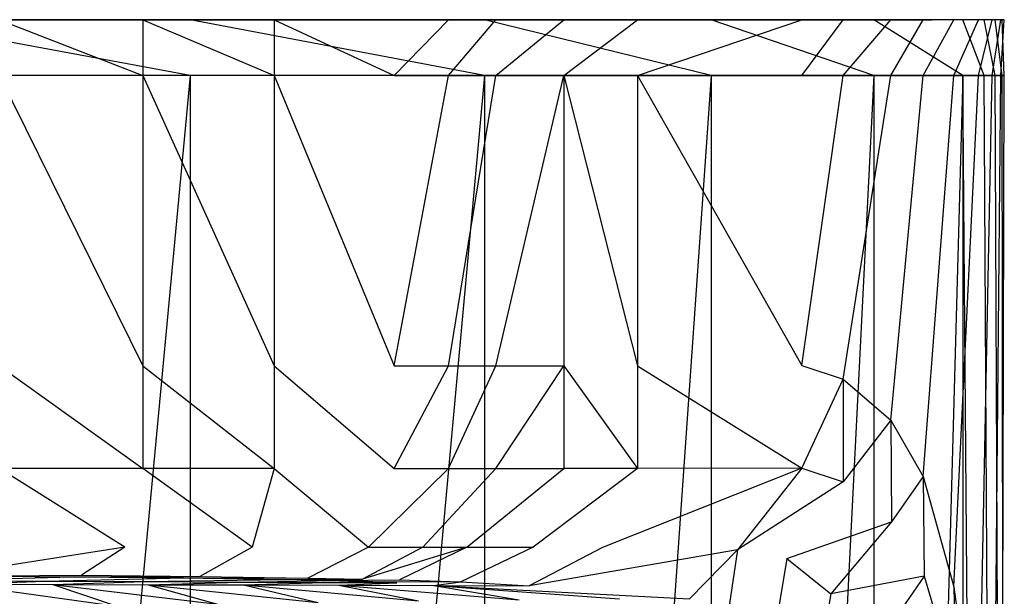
# Model space of a CAD drawing. Extents: x 0 to 0.449, y -0.345 to 0.
# Tile 26 of 26: x 0.405 to 0.449, y -0.026 to 0. Entities that reach past the tile are written whole.
import ezdxf

# ---------------------------------------------------------------- set-up
doc = ezdxf.new("R2010")
doc.units = 0
doc.layers.add('L4_BECKEN_N_691201__0___REPLACE', color=7, linetype='CONTINUOUS')

msp = doc.modelspace()

# ---------------------------------------------------------------- linework, layer by layer
at = {"layer": 'L4_BECKEN_N_691201__0___REPLACE', "color": 8}
for points, invisible_edges in [([(0.224384, 0, 0.201757), (0.432454, 0, 0.110066), (0.422433, 0, 0.073693), (0.224384, 0, 0.201757)], 14), ([(0.224384, 0, 0.201757), (0.422433, 0, 0.073693), (0.409428, 0, 0.037202), (0.224384, 0, 0.201757)], 14), ([(0.224384, 0, 0.201757), (0.409428, 0, 0.037202), (0.396005, 0, 0.004773), (0.224384, 0, 0.201757)], 14), ([(0.402928, 0, 0.394755), (0.408891, 0, 0.392523), (0.224384, 0, 0.201757), (0.402928, 0, 0.394755)], 14), ([(0.408891, 0, 0.392523), (0.414254, 0, 0.389158), (0.224384, 0, 0.201757), (0.408891, 0, 0.392523)], 14), ([(0.414254, 0, 0.389158), (0.419235, 0, 0.384978), (0.224384, 0, 0.201757), (0.414254, 0, 0.389158)], 14), ([(0.419235, 0, 0.384978), (0.421482, 0, 0.382402), (0.224384, 0, 0.201757), (0.419235, 0, 0.384978)], 14), ([(0.421482, 0, 0.382402), (0.423317, 0, 0.3803), (0.224384, 0, 0.201757), (0.421482, 0, 0.382402)], 14), ([(0.423317, 0, 0.3803), (0.426034, 0, 0.374835), (0.224384, 0, 0.201757), (0.423317, 0, 0.3803)], 14), ([(0.426034, 0, 0.374835), (0.429189, 0, 0.364522), (0.224384, 0, 0.201757), (0.426034, 0, 0.374835)], 14), ([(0.429189, 0, 0.364522), (0.436443, 0, 0.33024), (0.224384, 0, 0.201757), (0.429189, 0, 0.364522)], 14), ([(0.436443, 0, 0.33024), (0.438257, 0, 0.316576), (0.224384, 0, 0.201757), (0.436443, 0, 0.33024)], 14), ([(0.438257, 0, 0.316576), (0.44037, 0, 0.299141), (0.224384, 0, 0.201757), (0.438257, 0, 0.316576)], 14), ([(0.44037, 0, 0.299141), (0.441795, 0, 0.285966), (0.224384, 0, 0.201757), (0.44037, 0, 0.299141)], 14), ([(0.441795, 0, 0.285966), (0.443163, 0, 0.270278), (0.224384, 0, 0.201757), (0.441795, 0, 0.285966)], 14), ([(0.443163, 0, 0.270278), (0.444248, 0, 0.253212), (0.224384, 0, 0.201757), (0.443163, 0, 0.270278)], 14), ([(0.444248, 0, 0.253212), (0.44486, 0, 0.239589), (0.224384, 0, 0.201757), (0.444248, 0, 0.253212)], 14), ([(0.44486, 0, 0.239589), (0.445244, 0, 0.226992), (0.224384, 0, 0.201757), (0.44486, 0, 0.239589)], 14), ([(0.445244, 0, 0.226992), (0.445391, 0, 0.215421), (0.224384, 0, 0.201757), (0.445244, 0, 0.226992)], 14), ([(0.445391, 0, 0.215421), (0.445296, 0, 0.205071), (0.224384, 0, 0.201757), (0.445391, 0, 0.215421)], 14), ([(0.445296, 0, 0.205071), (0.444986, 0, 0.194722), (0.224384, 0, 0.201757), (0.445296, 0, 0.205071)], 14), ([(0.224384, 0, 0.201757), (0.444986, 0, 0.194722), (0.444509, 0, 0.184483), (0.224384, 0, 0.201757)], 14), ([(0.224384, 0, 0.201757), (0.444509, 0, 0.184483), (0.443572, 0, 0.176945), (0.224384, 0, 0.201757)], 14), ([(0.224384, 0, 0.201757), (0.443572, 0, 0.176945), (0.439625, 0, 0.146429), (0.224384, 0, 0.201757)], 14), ([(0.224384, 0, 0.201757), (0.439625, 0, 0.146429), (0.432454, 0, 0.110066), (0.224384, 0, 0.201757)], 14), ([(0.396005, 0, 0.004773), (0.412421, 0, 0.03605), (0.398981, 0, 0.00358), (0.396005, 0, 0.004773)], 13), ([(0.412421, 0, 0.03605), (0.396005, 0, 0.004773), (0.409428, 0, 0.037202), (0.412421, 0, 0.03605)], 14), ([(0.398981, 0, 0.00358), (0.412421, -0.002487, 0.03605), (0.398981, -0.002487, 0.00358), (0.398981, 0, 0.00358)], 13), ([(0.412421, -0.002487, 0.03605), (0.398981, 0, 0.00358), (0.412421, 0, 0.03605), (0.412421, -0.002487, 0.03605)], 14), ([(0.402928, 0, 0.394755), (0.41032, 0, 0.395412), (0.408891, 0, 0.392523), (0.402928, 0, 0.394755)], 13), ([(0.41032, 0, 0.395412), (0.402928, 0, 0.394755), (0.403928, 0, 0.397804), (0.41032, 0, 0.395412)], 14), ([(0.41032, -0.002487, 0.395412), (0.403928, 0, 0.397804), (0.403928, -0.002487, 0.397804), (0.41032, -0.002487, 0.395412)], 13), ([(0.403928, 0, 0.397804), (0.41032, -0.002487, 0.395412), (0.41032, 0, 0.395412), (0.403928, 0, 0.397804)], 14), ([(0.408891, 0, 0.392523), (0.416146, 0, 0.391756), (0.414254, 0, 0.389158), (0.408891, 0, 0.392523)], 13), ([(0.416146, 0, 0.391756), (0.408891, 0, 0.392523), (0.41032, 0, 0.395412), (0.416146, 0, 0.391756)], 14), ([(0.409428, 0, 0.037202), (0.425493, 0, 0.072728), (0.412421, 0, 0.03605), (0.409428, 0, 0.037202)], 13), ([(0.425493, 0, 0.072728), (0.409428, 0, 0.037202), (0.422433, 0, 0.073693), (0.425493, 0, 0.072728)], 14), ([(0.416146, -0.002487, 0.391756), (0.41032, 0, 0.395412), (0.41032, -0.002487, 0.395412), (0.416146, -0.002487, 0.391756)], 13), ([(0.41032, 0, 0.395412), (0.416146, -0.002487, 0.391756), (0.416146, 0, 0.391756), (0.41032, 0, 0.395412)], 14), ([(0.412421, 0, 0.03605), (0.425493, -0.002487, 0.072728), (0.412421, -0.002487, 0.03605), (0.412421, 0, 0.03605)], 13), ([(0.425493, -0.002487, 0.072728), (0.412421, 0, 0.03605), (0.425493, 0, 0.072728), (0.425493, -0.002487, 0.072728)], 14), ([(0.414254, 0, 0.389158), (0.421487, 0, 0.387273), (0.419235, 0, 0.384978), (0.414254, 0, 0.389158)], 13), ([(0.421487, 0, 0.387273), (0.414254, 0, 0.389158), (0.416146, 0, 0.391756), (0.421487, 0, 0.387273)], 14), ([(0.421487, -0.002487, 0.387273), (0.416146, 0, 0.391756), (0.416146, -0.002487, 0.391756), (0.421487, -0.002487, 0.387273)], 13), ([(0.416146, 0, 0.391756), (0.421487, -0.002487, 0.387273), (0.421487, 0, 0.387273), (0.416146, 0, 0.391756)], 14), ([(0.419235, 0, 0.384978), (0.423898, 0, 0.38451), (0.421482, 0, 0.382402), (0.419235, 0, 0.384978)], 13), ([(0.423898, 0, 0.38451), (0.419235, 0, 0.384978), (0.421487, 0, 0.387273), (0.423898, 0, 0.38451)], 14), ([(0.421482, 0, 0.382402), (0.426004, 0, 0.382097), (0.423317, 0, 0.3803), (0.421482, 0, 0.382402)], 13), ([(0.426004, 0, 0.382097), (0.421482, 0, 0.382402), (0.423898, 0, 0.38451), (0.426004, 0, 0.382097)], 14), ([(0.423898, 0, 0.38451), (0.421487, -0.002487, 0.387273), (0.423898, -0.002487, 0.38451), (0.423898, 0, 0.38451)], 13), ([(0.421487, -0.002487, 0.387273), (0.423898, 0, 0.38451), (0.421487, 0, 0.387273), (0.421487, -0.002487, 0.387273)], 14), ([(0.422433, 0, 0.073693), (0.435577, 0, 0.109329), (0.425493, 0, 0.072728), (0.422433, 0, 0.073693)], 13), ([(0.435577, 0, 0.109329), (0.422433, 0, 0.073693), (0.432454, 0, 0.110066), (0.435577, 0, 0.109329)], 14), ([(0.423317, 0, 0.3803), (0.429023, 0, 0.376026), (0.426034, 0, 0.374835), (0.423317, 0, 0.3803)], 13), ([(0.429023, 0, 0.376026), (0.423317, 0, 0.3803), (0.426004, 0, 0.382097), (0.429023, 0, 0.376026)], 14), ([(0.426004, 0, 0.382097), (0.423898, -0.002487, 0.38451), (0.426004, -0.002487, 0.382097), (0.426004, 0, 0.382097)], 13), ([(0.423898, -0.002487, 0.38451), (0.426004, 0, 0.382097), (0.423898, 0, 0.38451), (0.423898, -0.002487, 0.38451)], 14), ([(0.425493, 0, 0.072728), (0.435577, -0.002487, 0.109329), (0.425493, -0.002487, 0.072728), (0.425493, 0, 0.072728)], 13), ([(0.435577, -0.002487, 0.109329), (0.425493, 0, 0.072728), (0.435577, 0, 0.109329), (0.435577, -0.002487, 0.109329)], 14), ([(0.429023, 0, 0.376026), (0.426004, -0.002487, 0.382097), (0.429023, -0.002487, 0.376026), (0.429023, 0, 0.376026)], 13), ([(0.426004, -0.002487, 0.382097), (0.429023, 0, 0.376026), (0.426004, 0, 0.382097), (0.426004, -0.002487, 0.382097)], 14), ([(0.426034, 0, 0.374835), (0.432297, 0, 0.365324), (0.429189, 0, 0.364522), (0.426034, 0, 0.374835)], 13), ([(0.432297, 0, 0.365324), (0.426034, 0, 0.374835), (0.429023, 0, 0.376026), (0.432297, 0, 0.365324)], 14), ([(0.432297, 0, 0.365324), (0.429023, -0.002487, 0.376026), (0.432297, -0.002487, 0.365324), (0.432297, 0, 0.365324)], 13), ([(0.429023, -0.002487, 0.376026), (0.432297, 0, 0.365324), (0.429023, 0, 0.376026), (0.429023, -0.002487, 0.376026)], 14), ([(0.429189, 0, 0.364522), (0.439605, 0, 0.330784), (0.436443, 0, 0.33024), (0.429189, 0, 0.364522)], 13), ([(0.439605, 0, 0.330784), (0.429189, 0, 0.364522), (0.432297, 0, 0.365324), (0.439605, 0, 0.330784)], 14), ([(0.439605, 0, 0.330784), (0.432297, -0.002487, 0.365324), (0.439605, -0.002487, 0.330784), (0.439605, 0, 0.330784)], 13), ([(0.432297, -0.002487, 0.365324), (0.439605, 0, 0.330784), (0.432297, 0, 0.365324), (0.432297, -0.002487, 0.365324)], 14), ([(0.432454, 0, 0.110066), (0.442792, 0, 0.145912), (0.435577, 0, 0.109329), (0.432454, 0, 0.110066)], 13), ([(0.442792, 0, 0.145912), (0.432454, 0, 0.110066), (0.439625, 0, 0.146429), (0.442792, 0, 0.145912)], 14), ([(0.435577, 0, 0.109329), (0.442792, -0.002487, 0.145912), (0.435577, -0.002487, 0.109329), (0.435577, 0, 0.109329)], 13), ([(0.442792, -0.002487, 0.145912), (0.435577, 0, 0.109329), (0.442792, 0, 0.145912), (0.442792, -0.002487, 0.145912)], 14), ([(0.436443, 0, 0.33024), (0.441438, 0, 0.31698), (0.438257, 0, 0.316576), (0.436443, 0, 0.33024)], 13), ([(0.441438, 0, 0.31698), (0.436443, 0, 0.33024), (0.439605, 0, 0.330784), (0.441438, 0, 0.31698)], 14), ([(0.438257, 0, 0.316576), (0.443555, 0, 0.299506), (0.44037, 0, 0.299141), (0.438257, 0, 0.316576)], 13), ([(0.443555, 0, 0.299506), (0.438257, 0, 0.316576), (0.441438, 0, 0.31698), (0.443555, 0, 0.299506)], 14), ([(0.441438, 0, 0.31698), (0.439605, -0.002487, 0.330784), (0.441438, -0.002487, 0.31698), (0.441438, 0, 0.31698)], 13), ([(0.439605, -0.002487, 0.330784), (0.441438, 0, 0.31698), (0.439605, 0, 0.330784), (0.439605, -0.002487, 0.330784)], 14), ([(0.439625, 0, 0.146429), (0.446753, 0, 0.176542), (0.442792, 0, 0.145912), (0.439625, 0, 0.146429)], 13), ([(0.446753, 0, 0.176542), (0.439625, 0, 0.146429), (0.443572, 0, 0.176945), (0.446753, 0, 0.176542)], 14), ([(0.44037, 0, 0.299141), (0.444986, 0, 0.286278), (0.441795, 0, 0.285966), (0.44037, 0, 0.299141)], 13), ([(0.444986, 0, 0.286278), (0.44037, 0, 0.299141), (0.443555, 0, 0.299506), (0.444986, 0, 0.286278)], 14), ([(0.443555, 0, 0.299506), (0.441438, -0.002487, 0.31698), (0.443555, -0.002487, 0.299506), (0.443555, 0, 0.299506)], 13), ([(0.441438, -0.002487, 0.31698), (0.443555, 0, 0.299506), (0.441438, 0, 0.31698), (0.441438, -0.002487, 0.31698)], 14), ([(0.441795, 0, 0.285966), (0.446361, 0, 0.270519), (0.443163, 0, 0.270278), (0.441795, 0, 0.285966)], 13), ([(0.446361, 0, 0.270519), (0.441795, 0, 0.285966), (0.444986, 0, 0.286278), (0.446361, 0, 0.270519)], 14), ([(0.442792, 0, 0.145912), (0.446753, -0.002487, 0.176542), (0.442792, -0.002487, 0.145912), (0.442792, 0, 0.145912)], 13), ([(0.446753, -0.002487, 0.176542), (0.442792, 0, 0.145912), (0.446753, 0, 0.176542), (0.446753, -0.002487, 0.176542)], 14), ([(0.443163, 0, 0.270278), (0.447449, 0, 0.253386), (0.444248, 0, 0.253212), (0.443163, 0, 0.270278)], 13), ([(0.447449, 0, 0.253386), (0.443163, 0, 0.270278), (0.446361, 0, 0.270519), (0.447449, 0, 0.253386)], 14), ([(0.444986, 0, 0.286278), (0.443555, -0.002487, 0.299506), (0.444986, -0.002487, 0.286278), (0.444986, 0, 0.286278)], 13), ([(0.443555, -0.002487, 0.299506), (0.444986, 0, 0.286278), (0.443555, 0, 0.299506), (0.443555, -0.002487, 0.299506)], 14), ([(0.443572, 0, 0.176945), (0.447706, 0, 0.18421), (0.446753, 0, 0.176542), (0.443572, 0, 0.176945)], 13), ([(0.447706, 0, 0.18421), (0.443572, 0, 0.176945), (0.444509, 0, 0.184483), (0.447706, 0, 0.18421)], 14), ([(0.444248, 0, 0.253212), (0.448064, 0, 0.23971), (0.44486, 0, 0.239589), (0.444248, 0, 0.253212)], 13), ([(0.448064, 0, 0.23971), (0.444248, 0, 0.253212), (0.447449, 0, 0.253386), (0.448064, 0, 0.23971)], 14), ([(0.444509, 0, 0.184483), (0.44819, 0, 0.1946), (0.447706, 0, 0.18421), (0.444509, 0, 0.184483)], 13), ([(0.44819, 0, 0.1946), (0.444509, 0, 0.184483), (0.444986, 0, 0.194722), (0.44819, 0, 0.1946)], 14), ([(0.44486, 0, 0.239589), (0.448449, 0, 0.227061), (0.445244, 0, 0.226992), (0.44486, 0, 0.239589)], 13), ([(0.448449, 0, 0.227061), (0.44486, 0, 0.239589), (0.448064, 0, 0.23971), (0.448449, 0, 0.227061)], 14), ([(0.446361, 0, 0.270519), (0.444986, -0.002487, 0.286278), (0.446361, -0.002487, 0.270519), (0.446361, 0, 0.270519)], 13), ([(0.444986, -0.002487, 0.286278), (0.446361, 0, 0.270519), (0.444986, 0, 0.286278), (0.444986, -0.002487, 0.286278)], 14), ([(0.444986, 0, 0.194722), (0.448502, 0, 0.205008), (0.44819, 0, 0.1946), (0.444986, 0, 0.194722)], 13), ([(0.448502, 0, 0.205008), (0.444986, 0, 0.194722), (0.445296, 0, 0.205071), (0.448502, 0, 0.205008)], 14), ([(0.445244, 0, 0.226992), (0.448597, 0, 0.215427), (0.445391, 0, 0.215421), (0.445244, 0, 0.226992)], 13), ([(0.448597, 0, 0.215427), (0.445244, 0, 0.226992), (0.448449, 0, 0.227061), (0.448597, 0, 0.215427)], 14), ([(0.445296, 0, 0.205071), (0.448597, 0, 0.215427), (0.448502, 0, 0.205008), (0.445296, 0, 0.205071)], 13), ([(0.448597, 0, 0.215427), (0.445296, 0, 0.205071), (0.445391, 0, 0.215421), (0.448597, 0, 0.215427)], 14), ([(0.447449, 0, 0.253386), (0.446361, -0.002487, 0.270519), (0.447449, -0.002487, 0.253386), (0.447449, 0, 0.253386)], 13), ([(0.446361, -0.002487, 0.270519), (0.447449, 0, 0.253386), (0.446361, 0, 0.270519), (0.446361, -0.002487, 0.270519)], 14), ([(0.446753, 0, 0.176542), (0.447706, -0.002487, 0.18421), (0.446753, -0.002487, 0.176542), (0.446753, 0, 0.176542)], 13), ([(0.447706, -0.002487, 0.18421), (0.446753, 0, 0.176542), (0.447706, 0, 0.18421), (0.447706, -0.002487, 0.18421)], 14), ([(0.448064, 0, 0.23971), (0.447449, -0.002487, 0.253386), (0.448064, -0.002487, 0.23971), (0.448064, 0, 0.23971)], 13), ([(0.447449, -0.002487, 0.253386), (0.448064, 0, 0.23971), (0.447449, 0, 0.253386), (0.447449, -0.002487, 0.253386)], 14), ([(0.447706, 0, 0.18421), (0.44819, -0.002487, 0.1946), (0.447706, -0.002487, 0.18421), (0.447706, 0, 0.18421)], 13), ([(0.44819, -0.002487, 0.1946), (0.447706, 0, 0.18421), (0.44819, 0, 0.1946), (0.44819, -0.002487, 0.1946)], 14), ([(0.448449, 0, 0.227061), (0.448064, -0.002487, 0.23971), (0.448449, -0.002487, 0.227061), (0.448449, 0, 0.227061)], 13), ([(0.448064, -0.002487, 0.23971), (0.448449, 0, 0.227061), (0.448064, 0, 0.23971), (0.448064, -0.002487, 0.23971)], 14), ([(0.44819, 0, 0.1946), (0.448502, -0.002487, 0.205008), (0.44819, -0.002487, 0.1946), (0.44819, 0, 0.1946)], 13), ([(0.448502, -0.002487, 0.205008), (0.44819, 0, 0.1946), (0.448502, 0, 0.205008), (0.448502, -0.002487, 0.205008)], 14), ([(0.448597, 0, 0.215427), (0.448449, -0.002487, 0.227061), (0.448597, -0.002487, 0.215427), (0.448597, 0, 0.215427)], 13), ([(0.448449, -0.002487, 0.227061), (0.448597, 0, 0.215427), (0.448449, 0, 0.227061), (0.448449, -0.002487, 0.227061)], 14), ([(0.448502, 0, 0.205008), (0.448597, -0.002487, 0.215427), (0.448502, -0.002487, 0.205008), (0.448502, 0, 0.205008)], 13), ([(0.448597, -0.002487, 0.215427), (0.448502, 0, 0.205008), (0.448597, 0, 0.215427), (0.448597, -0.002487, 0.215427)], 14), ([(0.398981, -0.145585, 0.00358), (0.412421, -0.002487, 0.03605), (0.412421, -0.146111, 0.03605), (0.398981, -0.145585, 0.00358)], 13), ([(0.412421, -0.002487, 0.03605), (0.398981, -0.145585, 0.00358), (0.398981, -0.002487, 0.00358), (0.412421, -0.002487, 0.03605)], 14), ([(0.41032, -0.015392, 0.395412), (0.403928, -0.002487, 0.397804), (0.403928, -0.015392, 0.397804), (0.41032, -0.015392, 0.395412)], 13), ([(0.403928, -0.002487, 0.397804), (0.41032, -0.015392, 0.395412), (0.41032, -0.002487, 0.395412), (0.403928, -0.002487, 0.397804)], 14), ([(0.416146, -0.015392, 0.391756), (0.41032, -0.002487, 0.395412), (0.41032, -0.015392, 0.395412), (0.416146, -0.015392, 0.391756)], 13), ([(0.41032, -0.002487, 0.395412), (0.416146, -0.015392, 0.391756), (0.416146, -0.002487, 0.391756), (0.41032, -0.002487, 0.395412)], 14), ([(0.412421, -0.146111, 0.03605), (0.425493, -0.002487, 0.072728), (0.425493, -0.14654, 0.072728), (0.412421, -0.146111, 0.03605)], 13), ([(0.425493, -0.002487, 0.072728), (0.412421, -0.146111, 0.03605), (0.412421, -0.002487, 0.03605), (0.425493, -0.002487, 0.072728)], 14), ([(0.421487, -0.015392, 0.387273), (0.416146, -0.002487, 0.391756), (0.416146, -0.015392, 0.391756), (0.421487, -0.015392, 0.387273)], 13), ([(0.416146, -0.002487, 0.391756), (0.421487, -0.015392, 0.387273), (0.421487, -0.002487, 0.387273), (0.416146, -0.002487, 0.391756)], 14), ([(0.423898, -0.002487, 0.38451), (0.421487, -0.015392, 0.387273), (0.423898, -0.015392, 0.38451), (0.423898, -0.002487, 0.38451)], 13), ([(0.421487, -0.015392, 0.387273), (0.423898, -0.002487, 0.38451), (0.421487, -0.002487, 0.387273), (0.421487, -0.015392, 0.387273)], 14), ([(0.426004, -0.002487, 0.382097), (0.423898, -0.015392, 0.38451), (0.426004, -0.015392, 0.382097), (0.426004, -0.002487, 0.382097)], 13), ([(0.423898, -0.015392, 0.38451), (0.426004, -0.002487, 0.382097), (0.423898, -0.002487, 0.38451), (0.423898, -0.015392, 0.38451)], 14), ([(0.425493, -0.14654, 0.072728), (0.435577, -0.002487, 0.109329), (0.435577, -0.146843, 0.109329), (0.425493, -0.14654, 0.072728)], 13), ([(0.435577, -0.002487, 0.109329), (0.425493, -0.14654, 0.072728), (0.425493, -0.002487, 0.072728), (0.435577, -0.002487, 0.109329)], 14), ([(0.429023, -0.002487, 0.376026), (0.426004, -0.015392, 0.382097), (0.429023, -0.015392, 0.376026), (0.429023, -0.002487, 0.376026)], 13), ([(0.426004, -0.015392, 0.382097), (0.429023, -0.002487, 0.376026), (0.426004, -0.002487, 0.382097), (0.426004, -0.015392, 0.382097)], 14), ([(0.432297, -0.015391, 0.365324), (0.429023, -0.002487, 0.376026), (0.429023, -0.015392, 0.376026), (0.432297, -0.015391, 0.365324)], 13), ([(0.429023, -0.002487, 0.376026), (0.432297, -0.015391, 0.365324), (0.432297, -0.002487, 0.365324), (0.429023, -0.002487, 0.376026)], 14), ([(0.439605, -0.015385, 0.330784), (0.432297, -0.002487, 0.365324), (0.432297, -0.015391, 0.365324), (0.439605, -0.015385, 0.330784)], 13), ([(0.432297, -0.002487, 0.365324), (0.439605, -0.015385, 0.330784), (0.439605, -0.002487, 0.330784), (0.432297, -0.002487, 0.365324)], 14), ([(0.435577, -0.146843, 0.109329), (0.442792, -0.002487, 0.145912), (0.442792, -0.147026, 0.145912), (0.435577, -0.146843, 0.109329)], 13), ([(0.442792, -0.002487, 0.145912), (0.435577, -0.146843, 0.109329), (0.435577, -0.002487, 0.109329), (0.442792, -0.002487, 0.145912)], 14), ([(0.441438, -0.002487, 0.31698), (0.439605, -0.015385, 0.330784), (0.441438, -0.015994, 0.31698), (0.441438, -0.002487, 0.31698)], 13), ([(0.439605, -0.015385, 0.330784), (0.441438, -0.002487, 0.31698), (0.439605, -0.002487, 0.330784), (0.439605, -0.015385, 0.330784)], 14), ([(0.443555, -0.002487, 0.299506), (0.441438, -0.015994, 0.31698), (0.443555, -0.017815, 0.299506), (0.443555, -0.002487, 0.299506)], 13), ([(0.441438, -0.015994, 0.31698), (0.443555, -0.002487, 0.299506), (0.441438, -0.002487, 0.31698), (0.441438, -0.015994, 0.31698)], 14), ([(0.442792, -0.147026, 0.145912), (0.446753, -0.002487, 0.176542), (0.446753, -0.147067, 0.176542), (0.442792, -0.147026, 0.145912)], 13), ([(0.446753, -0.002487, 0.176542), (0.442792, -0.147026, 0.145912), (0.442792, -0.002487, 0.145912), (0.446753, -0.002487, 0.176542)], 14), ([(0.444986, -0.002487, 0.286278), (0.443555, -0.017815, 0.299506), (0.444986, -0.020309, 0.286278), (0.444986, -0.002487, 0.286278)], 13), ([(0.443555, -0.017815, 0.299506), (0.444986, -0.002487, 0.286278), (0.443555, -0.002487, 0.299506), (0.443555, -0.017815, 0.299506)], 14), ([(0.446361, -0.002487, 0.270519), (0.444986, -0.020309, 0.286278), (0.446361, -0.025224, 0.270519), (0.446361, -0.002487, 0.270519)], 13), ([(0.444986, -0.020309, 0.286278), (0.446361, -0.002487, 0.270519), (0.444986, -0.002487, 0.286278), (0.444986, -0.020309, 0.286278)], 14), ([(0.447449, -0.002487, 0.253386), (0.446361, -0.025224, 0.270519), (0.447449, -0.033394, 0.253386), (0.447449, -0.002487, 0.253386)], 13), ([(0.446361, -0.025224, 0.270519), (0.447449, -0.002487, 0.253386), (0.446361, -0.002487, 0.270519), (0.446361, -0.025224, 0.270519)], 14), ([(0.446753, -0.002487, 0.176542), (0.447706, -0.11987, 0.18421), (0.446753, -0.147067, 0.176542), (0.446753, -0.002487, 0.176542)], 13), ([(0.447706, -0.11987, 0.18421), (0.446753, -0.002487, 0.176542), (0.447706, -0.002487, 0.18421), (0.447706, -0.11987, 0.18421)], 14), ([(0.448064, -0.002487, 0.23971), (0.447449, -0.033394, 0.253386), (0.448064, -0.042272, 0.23971), (0.448064, -0.002487, 0.23971)], 13), ([(0.447449, -0.033394, 0.253386), (0.448064, -0.002487, 0.23971), (0.447449, -0.002487, 0.253386), (0.447449, -0.033394, 0.253386)], 14), ([(0.447706, -0.002487, 0.18421), (0.44819, -0.097808, 0.1946), (0.447706, -0.11987, 0.18421), (0.447706, -0.002487, 0.18421)], 13), ([(0.44819, -0.097808, 0.1946), (0.447706, -0.002487, 0.18421), (0.44819, -0.002487, 0.1946), (0.44819, -0.097808, 0.1946)], 14), ([(0.448449, -0.002487, 0.227061), (0.448064, -0.042272, 0.23971), (0.448449, -0.052769, 0.227061), (0.448449, -0.002487, 0.227061)], 13), ([(0.448064, -0.042272, 0.23971), (0.448449, -0.002487, 0.227061), (0.448064, -0.002487, 0.23971), (0.448064, -0.042272, 0.23971)], 14), ([(0.44819, -0.002487, 0.1946), (0.448502, -0.079724, 0.205008), (0.44819, -0.097808, 0.1946), (0.44819, -0.002487, 0.1946)], 13), ([(0.448502, -0.079724, 0.205008), (0.44819, -0.002487, 0.1946), (0.448502, -0.002487, 0.205008), (0.448502, -0.079724, 0.205008)], 14), ([(0.448597, -0.002487, 0.215427), (0.448449, -0.052769, 0.227061), (0.448597, -0.065212, 0.215427), (0.448597, -0.002487, 0.215427)], 13), ([(0.448449, -0.052769, 0.227061), (0.448597, -0.002487, 0.215427), (0.448449, -0.002487, 0.227061), (0.448449, -0.052769, 0.227061)], 14), ([(0.448502, -0.002487, 0.205008), (0.448597, -0.065212, 0.215427), (0.448502, -0.079724, 0.205008), (0.448502, -0.002487, 0.205008)], 13), ([(0.448597, -0.065212, 0.215427), (0.448502, -0.002487, 0.205008), (0.448597, -0.002487, 0.215427), (0.448597, -0.065212, 0.215427)], 14), ([(0.41032, -0.019955, 0.395412), (0.403928, -0.015392, 0.397804), (0.403928, -0.019955, 0.397804), (0.41032, -0.019955, 0.395412)], 13), ([(0.403928, -0.015392, 0.397804), (0.41032, -0.019955, 0.395412), (0.41032, -0.015392, 0.395412), (0.403928, -0.015392, 0.397804)], 14), ([(0.416146, -0.019955, 0.391756), (0.41032, -0.015392, 0.395412), (0.41032, -0.019955, 0.395412), (0.416146, -0.019955, 0.391756)], 13), ([(0.41032, -0.015392, 0.395412), (0.416146, -0.019955, 0.391756), (0.416146, -0.015392, 0.391756), (0.41032, -0.015392, 0.395412)], 14), ([(0.421487, -0.019955, 0.387273), (0.416146, -0.015392, 0.391756), (0.416146, -0.019955, 0.391756), (0.421487, -0.019955, 0.387273)], 13), ([(0.416146, -0.015392, 0.391756), (0.421487, -0.019955, 0.387273), (0.421487, -0.015392, 0.387273), (0.416146, -0.015392, 0.391756)], 14), ([(0.423898, -0.015392, 0.38451), (0.421487, -0.019955, 0.387273), (0.423898, -0.019955, 0.38451), (0.423898, -0.015392, 0.38451)], 13), ([(0.421487, -0.019955, 0.387273), (0.423898, -0.015392, 0.38451), (0.421487, -0.015392, 0.387273), (0.421487, -0.019955, 0.387273)], 14), ([(0.426004, -0.015392, 0.382097), (0.423898, -0.019955, 0.38451), (0.426004, -0.019955, 0.382097), (0.426004, -0.015392, 0.382097)], 13), ([(0.423898, -0.019955, 0.38451), (0.426004, -0.015392, 0.382097), (0.423898, -0.015392, 0.38451), (0.423898, -0.019955, 0.38451)], 14), ([(0.429023, -0.015392, 0.376026), (0.426004, -0.019955, 0.382097), (0.429023, -0.019955, 0.376026), (0.429023, -0.015392, 0.376026)], 13), ([(0.426004, -0.019955, 0.382097), (0.429023, -0.015392, 0.376026), (0.426004, -0.015392, 0.382097), (0.426004, -0.019955, 0.382097)], 14), ([(0.429023, -0.015392, 0.376026), (0.432297, -0.019954, 0.365324), (0.432297, -0.015391, 0.365324), (0.429023, -0.015392, 0.376026)], 14), ([(0.432297, -0.019954, 0.365324), (0.429023, -0.015392, 0.376026), (0.429023, -0.019955, 0.376026), (0.432297, -0.019954, 0.365324)], 13), ([(0.432297, -0.015391, 0.365324), (0.439605, -0.019949, 0.330784), (0.439605, -0.015385, 0.330784), (0.432297, -0.015391, 0.365324)], 14), ([(0.439605, -0.019949, 0.330784), (0.432297, -0.015391, 0.365324), (0.432297, -0.019954, 0.365324), (0.439605, -0.019949, 0.330784)], 13), ([(0.439605, -0.019949, 0.330784), (0.441438, -0.015994, 0.31698), (0.439605, -0.015385, 0.330784), (0.439605, -0.019949, 0.330784)], 14), ([(0.441438, -0.015994, 0.31698), (0.439605, -0.019949, 0.330784), (0.441438, -0.020559, 0.31698), (0.441438, -0.015994, 0.31698)], 13), ([(0.441438, -0.015994, 0.31698), (0.441438, -0.020559, 0.31698), (0.443555, -0.017815, 0.299506), (0.441438, -0.015994, 0.31698)], 14), ([(0.443555, -0.017815, 0.299506), (0.441438, -0.020559, 0.31698), (0.443587, -0.022332, 0.300173), (0.443555, -0.017815, 0.299506)], 14), ([(0.443555, -0.017815, 0.299506), (0.443587, -0.022332, 0.300173), (0.444986, -0.020309, 0.286278), (0.443555, -0.017815, 0.299506)], 14), ([(0.409511, -0.023453, 0.394141), (0.403928, -0.019955, 0.397804), (0.403304, -0.023453, 0.396428), (0.409511, -0.023453, 0.394141)], 14), ([(0.41032, -0.019955, 0.395412), (0.403928, -0.019955, 0.397804), (0.409511, -0.023453, 0.394141), (0.41032, -0.019955, 0.395412)], 14), ([(0.415172, -0.023453, 0.390629), (0.41032, -0.019955, 0.395412), (0.409511, -0.023453, 0.394141), (0.415172, -0.023453, 0.390629)], 14), ([(0.416146, -0.019955, 0.391756), (0.41032, -0.019955, 0.395412), (0.415172, -0.023453, 0.390629), (0.416146, -0.019955, 0.391756)], 14), ([(0.420346, -0.023453, 0.386294), (0.416146, -0.019955, 0.391756), (0.415172, -0.023453, 0.390629), (0.420346, -0.023453, 0.386294)], 13), ([(0.416146, -0.019955, 0.391756), (0.420346, -0.023453, 0.386294), (0.421487, -0.019955, 0.387273), (0.416146, -0.019955, 0.391756)], 14), ([(0.423898, -0.019955, 0.38451), (0.420346, -0.023453, 0.386294), (0.422755, -0.023453, 0.383528), (0.423898, -0.019955, 0.38451)], 13), ([(0.420346, -0.023453, 0.386294), (0.423898, -0.019955, 0.38451), (0.421487, -0.019955, 0.387273), (0.420346, -0.023453, 0.386294)], 14), ([(0.426004, -0.019955, 0.382097), (0.422755, -0.023453, 0.383528), (0.424718, -0.023453, 0.381273), (0.426004, -0.019955, 0.382097)], 13), ([(0.422755, -0.023453, 0.383528), (0.426004, -0.019955, 0.382097), (0.423898, -0.019955, 0.38451), (0.422755, -0.023453, 0.383528)], 14), ([(0.429023, -0.019955, 0.376026), (0.424718, -0.023453, 0.381273), (0.427654, -0.023453, 0.375395), (0.429023, -0.019955, 0.376026)], 13), ([(0.424718, -0.023453, 0.381273), (0.429023, -0.019955, 0.376026), (0.426004, -0.019955, 0.382097), (0.424718, -0.023453, 0.381273)], 14), ([(0.432297, -0.019954, 0.365324), (0.427654, -0.023453, 0.375395), (0.430737, -0.023466, 0.364956), (0.432297, -0.019954, 0.365324)], 14), ([(0.432297, -0.019954, 0.365324), (0.429023, -0.019955, 0.376026), (0.427654, -0.023453, 0.375395), (0.432297, -0.019954, 0.365324)], 14), ([(0.439605, -0.019949, 0.330784), (0.430737, -0.023466, 0.364956), (0.436739, -0.02358, 0.330806), (0.439605, -0.019949, 0.330784)], 14), ([(0.439605, -0.019949, 0.330784), (0.432297, -0.019954, 0.365324), (0.430737, -0.023466, 0.364956), (0.439605, -0.019949, 0.330784)], 14), ([(0.439605, -0.019949, 0.330784), (0.436739, -0.02358, 0.330806), (0.441438, -0.020559, 0.31698), (0.439605, -0.019949, 0.330784)], 14), ([(0.441438, -0.020559, 0.31698), (0.436739, -0.02358, 0.330806), (0.438927, -0.023968, 0.316527), (0.441438, -0.020559, 0.31698)], 14), ([(0.438927, -0.023968, 0.316527), (0.443587, -0.022332, 0.300173), (0.441438, -0.020559, 0.31698), (0.438927, -0.023968, 0.316527)], 14), ([(0.444986, -0.020309, 0.286278), (0.443587, -0.022332, 0.300173), (0.44504, -0.024742, 0.287388), (0.444986, -0.020309, 0.286278)], 14), ([(0.444986, -0.020309, 0.286278), (0.44504, -0.024742, 0.287388), (0.446361, -0.025224, 0.270519), (0.444986, -0.020309, 0.286278)], 14), ([(0.443587, -0.022332, 0.300173), (0.438927, -0.023968, 0.316527), (0.440886, -0.025539, 0.301353), (0.443587, -0.022332, 0.300173)], 13), ([(0.443587, -0.022332, 0.300173), (0.440886, -0.025539, 0.301353), (0.44504, -0.024742, 0.287388), (0.443587, -0.022332, 0.300173)], 14), ([(0.409511, -0.023453, 0.394141), (0.401824, -0.024671, 0.393183), (0.407588, -0.024707, 0.391138), (0.409511, -0.023453, 0.394141)], 14), ([(0.403304, -0.023453, 0.396428), (0.401824, -0.024671, 0.393183), (0.409511, -0.023453, 0.394141), (0.403304, -0.023453, 0.396428)], 14), ([(0.407588, -0.024707, 0.391138), (0.412844, -0.024763, 0.387944), (0.415172, -0.023453, 0.390629), (0.407588, -0.024707, 0.391138)], 14), ([(0.409511, -0.023453, 0.394141), (0.407588, -0.024707, 0.391138), (0.415172, -0.023453, 0.390629), (0.409511, -0.023453, 0.394141)], 14), ([(0.412844, -0.024763, 0.387944), (0.41765, -0.024832, 0.383965), (0.420346, -0.023453, 0.386294), (0.412844, -0.024763, 0.387944)], 14), ([(0.415172, -0.023453, 0.390629), (0.412844, -0.024763, 0.387944), (0.420346, -0.023453, 0.386294), (0.415172, -0.023453, 0.390629)], 14), ([(0.41765, -0.024832, 0.383965), (0.420077, -0.024879, 0.381215), (0.422755, -0.023453, 0.383528), (0.41765, -0.024832, 0.383965)], 14), ([(0.420346, -0.023453, 0.386294), (0.41765, -0.024832, 0.383965), (0.422755, -0.023453, 0.383528), (0.420346, -0.023453, 0.386294)], 14), ([(0.424718, -0.023453, 0.381273), (0.420077, -0.024879, 0.381215), (0.421723, -0.024912, 0.37935), (0.424718, -0.023453, 0.381273)], 14), ([(0.422755, -0.023453, 0.383528), (0.420077, -0.024879, 0.381215), (0.424718, -0.023453, 0.381273), (0.422755, -0.023453, 0.383528)], 14), ([(0.421723, -0.024912, 0.37935), (0.424442, -0.025006, 0.373925), (0.427654, -0.023453, 0.375395), (0.421723, -0.024912, 0.37935)], 14), ([(0.424718, -0.023453, 0.381273), (0.421723, -0.024912, 0.37935), (0.427654, -0.023453, 0.375395), (0.424718, -0.023453, 0.381273)], 14), ([(0.427654, -0.023453, 0.375395), (0.424442, -0.025006, 0.373925), (0.430737, -0.023466, 0.364956), (0.427654, -0.023453, 0.375395)], 14), ([(0.424442, -0.025006, 0.373925), (0.427486, -0.025176, 0.364068), (0.430737, -0.023466, 0.364956), (0.424442, -0.025006, 0.373925)], 14), ([(0.430737, -0.023466, 0.364956), (0.427486, -0.025176, 0.364068), (0.436739, -0.02358, 0.330806), (0.430737, -0.023466, 0.364956)], 14), ([(0.436739, -0.02358, 0.330806), (0.427486, -0.025176, 0.364068), (0.434612, -0.02575, 0.330798), (0.436739, -0.02358, 0.330806)], 14), ([(0.436739, -0.02358, 0.330806), (0.434612, -0.02575, 0.330798), (0.436389, -0.025969, 0.316909), (0.436739, -0.02358, 0.330806)], 14), ([(0.436739, -0.02358, 0.330806), (0.436389, -0.025969, 0.316909), (0.438927, -0.023968, 0.316527), (0.436739, -0.02358, 0.330806)], 14), ([(0.436389, -0.025969, 0.316909), (0.438384, -0.027326, 0.301496), (0.438927, -0.023968, 0.316527), (0.436389, -0.025969, 0.316909)], 14), ([(0.438927, -0.023968, 0.316527), (0.438384, -0.027326, 0.301496), (0.440886, -0.025539, 0.301353), (0.438927, -0.023968, 0.316527)], 14), ([(0.40147, -0.024945, 0.377264), (0.407173, -0.024774, 0.387218), (0.401737, -0.024739, 0.389243), (0.40147, -0.024945, 0.377264)], 14), ([(0.407173, -0.024774, 0.387218), (0.40147, -0.024945, 0.377264), (0.405986, -0.024966, 0.376028), (0.407173, -0.024774, 0.387218)], 13), ([(0.401737, -0.024739, 0.389243), (0.407588, -0.024707, 0.391138), (0.401824, -0.024671, 0.393183), (0.401737, -0.024739, 0.389243)], 14), ([(0.407588, -0.024707, 0.391138), (0.401737, -0.024739, 0.389243), (0.407173, -0.024774, 0.387218), (0.407588, -0.024707, 0.391138)], 13), ([(0.405986, -0.024966, 0.376028), (0.412126, -0.024829, 0.384068), (0.407173, -0.024774, 0.387218), (0.405986, -0.024966, 0.376028)], 14), ([(0.412126, -0.024829, 0.384068), (0.405986, -0.024966, 0.376028), (0.410382, -0.024991, 0.374649), (0.412126, -0.024829, 0.384068)], 13), ([(0.407173, -0.024774, 0.387218), (0.412844, -0.024763, 0.387944), (0.407588, -0.024707, 0.391138), (0.407173, -0.024774, 0.387218)], 14), ([(0.412844, -0.024763, 0.387944), (0.407173, -0.024774, 0.387218), (0.412126, -0.024829, 0.384068), (0.412844, -0.024763, 0.387944)], 13), ([(0.410382, -0.024991, 0.374649), (0.416563, -0.024897, 0.380176), (0.412126, -0.024829, 0.384068), (0.410382, -0.024991, 0.374649)], 14), ([(0.416563, -0.024897, 0.380176), (0.410382, -0.024991, 0.374649), (0.414574, -0.025015, 0.373247), (0.416563, -0.024897, 0.380176)], 13), ([(0.412126, -0.024829, 0.384068), (0.41765, -0.024832, 0.383965), (0.412844, -0.024763, 0.387944), (0.412126, -0.024829, 0.384068)], 14), ([(0.41765, -0.024832, 0.383965), (0.412126, -0.024829, 0.384068), (0.416563, -0.024897, 0.380176), (0.41765, -0.024832, 0.383965)], 13), ([(0.414574, -0.025015, 0.373247), (0.418913, -0.024946, 0.377345), (0.416563, -0.024897, 0.380176), (0.414574, -0.025015, 0.373247)], 14), ([(0.416563, -0.024897, 0.380176), (0.420077, -0.024879, 0.381215), (0.41765, -0.024832, 0.383965), (0.416563, -0.024897, 0.380176)], 14), ([(0.420077, -0.024879, 0.381215), (0.416563, -0.024897, 0.380176), (0.418913, -0.024946, 0.377345), (0.420077, -0.024879, 0.381215)], 13), ([(0.418913, -0.024946, 0.377345), (0.421723, -0.024912, 0.37935), (0.420077, -0.024879, 0.381215), (0.418913, -0.024946, 0.377345)], 14), ([(0.421723, -0.024912, 0.37935), (0.418913, -0.024946, 0.377345), (0.420538, -0.02498, 0.375129), (0.421723, -0.024912, 0.37935)], 13), ([(0.420538, -0.02498, 0.375129), (0.424442, -0.025006, 0.373925), (0.421723, -0.024912, 0.37935), (0.420538, -0.02498, 0.375129)], 14), ([(0.44504, -0.024742, 0.287388), (0.440886, -0.025539, 0.301353), (0.442523, -0.028387, 0.287182), (0.44504, -0.024742, 0.287388)], 14), ([(0.44504, -0.024742, 0.287388), (0.442523, -0.028387, 0.287182), (0.446441, -0.02948, 0.272194), (0.44504, -0.024742, 0.287388)], 14), ([(0.44504, -0.024742, 0.287388), (0.446441, -0.02948, 0.272194), (0.446361, -0.025224, 0.270519), (0.44504, -0.024742, 0.287388)], 14), ([(0.402083, -0.025104, 0.368044), (0.405986, -0.024966, 0.376028), (0.40147, -0.024945, 0.377264), (0.402083, -0.025104, 0.368044)], 14), ([(0.405986, -0.024966, 0.376028), (0.402083, -0.025104, 0.368044), (0.406316, -0.025116, 0.367381), (0.405986, -0.024966, 0.376028)], 13), ([(0.402083, -0.025104, 0.368044), (0.409179, -0.026084, 0.330804), (0.406316, -0.025116, 0.367381), (0.402083, -0.025104, 0.368044)], 14), ([(0.402083, -0.025104, 0.368044), (0.404697, -0.026183, 0.330805), (0.409179, -0.026084, 0.330804), (0.402083, -0.025104, 0.368044)], 14), ([(0.406316, -0.025116, 0.367381), (0.410382, -0.024991, 0.374649), (0.405986, -0.024966, 0.376028), (0.406316, -0.025116, 0.367381)], 14), ([(0.410382, -0.024991, 0.374649), (0.406316, -0.025116, 0.367381), (0.41055, -0.025128, 0.366718), (0.410382, -0.024991, 0.374649)], 13), ([(0.406316, -0.025116, 0.367381), (0.409179, -0.026084, 0.330804), (0.413638, -0.025994, 0.330802), (0.406316, -0.025116, 0.367381)], 14), ([(0.406316, -0.025116, 0.367381), (0.413638, -0.025994, 0.330802), (0.41055, -0.025128, 0.366718), (0.406316, -0.025116, 0.367381)], 14), ([(0.41055, -0.025128, 0.366718), (0.414574, -0.025015, 0.373247), (0.410382, -0.024991, 0.374649), (0.41055, -0.025128, 0.366718)], 14), ([(0.414574, -0.025015, 0.373247), (0.41055, -0.025128, 0.366718), (0.414784, -0.02514, 0.366055), (0.414574, -0.025015, 0.373247)], 13), ([(0.41055, -0.025128, 0.366718), (0.418102, -0.025915, 0.330801), (0.414784, -0.02514, 0.366055), (0.41055, -0.025128, 0.366718)], 14), ([(0.41055, -0.025128, 0.366718), (0.413638, -0.025994, 0.330802), (0.418102, -0.025915, 0.330801), (0.41055, -0.025128, 0.366718)], 14), ([(0.418913, -0.024946, 0.377345), (0.414574, -0.025015, 0.373247), (0.418337, -0.025035, 0.372175), (0.418913, -0.024946, 0.377345)], 13), ([(0.414784, -0.02514, 0.366055), (0.418337, -0.025035, 0.372175), (0.414574, -0.025015, 0.373247), (0.414784, -0.02514, 0.366055)], 14), ([(0.418337, -0.025035, 0.372175), (0.414784, -0.02514, 0.366055), (0.419018, -0.025152, 0.365392), (0.418337, -0.025035, 0.372175)], 13), ([(0.414784, -0.02514, 0.366055), (0.422568, -0.02585, 0.3308), (0.419018, -0.025152, 0.365392), (0.414784, -0.02514, 0.366055)], 14), ([(0.414784, -0.02514, 0.366055), (0.418102, -0.025915, 0.330801), (0.422568, -0.02585, 0.3308), (0.414784, -0.02514, 0.366055)], 14), ([(0.418337, -0.025035, 0.372175), (0.420538, -0.02498, 0.375129), (0.418913, -0.024946, 0.377345), (0.418337, -0.025035, 0.372175)], 14), ([(0.420538, -0.02498, 0.375129), (0.418337, -0.025035, 0.372175), (0.421605, -0.02504, 0.371918), (0.420538, -0.02498, 0.375129)], 13), ([(0.419018, -0.025152, 0.365392), (0.421605, -0.02504, 0.371918), (0.418337, -0.025035, 0.372175), (0.419018, -0.025152, 0.365392)], 14), ([(0.421605, -0.02504, 0.371918), (0.419018, -0.025152, 0.365392), (0.423252, -0.025164, 0.36473), (0.421605, -0.02504, 0.371918)], 13), ([(0.419018, -0.025152, 0.365392), (0.422568, -0.02585, 0.3308), (0.427035, -0.025797, 0.330799), (0.419018, -0.025152, 0.365392)], 14), ([(0.419018, -0.025152, 0.365392), (0.427035, -0.025797, 0.330799), (0.423252, -0.025164, 0.36473), (0.419018, -0.025152, 0.365392)], 14), ([(0.424442, -0.025006, 0.373925), (0.420538, -0.02498, 0.375129), (0.421605, -0.02504, 0.371918), (0.424442, -0.025006, 0.373925)], 13), ([(0.423252, -0.025164, 0.36473), (0.424442, -0.025006, 0.373925), (0.421605, -0.02504, 0.371918), (0.423252, -0.025164, 0.36473)], 14), ([(0.424442, -0.025006, 0.373925), (0.423252, -0.025164, 0.36473), (0.427486, -0.025176, 0.364068), (0.424442, -0.025006, 0.373925)], 13), ([(0.434612, -0.02575, 0.330798), (0.423252, -0.025164, 0.36473), (0.431502, -0.02575, 0.330798), (0.434612, -0.02575, 0.330798)], 13), ([(0.423252, -0.025164, 0.36473), (0.434612, -0.02575, 0.330798), (0.427486, -0.025176, 0.364068), (0.423252, -0.025164, 0.36473)], 14), ([(0.423252, -0.025164, 0.36473), (0.427035, -0.025797, 0.330799), (0.431502, -0.02575, 0.330798), (0.423252, -0.025164, 0.36473)], 14), ([(0.446361, -0.025224, 0.270519), (0.446441, -0.02948, 0.272194), (0.447449, -0.033394, 0.253386), (0.446361, -0.025224, 0.270519)], 14), ([(0.438384, -0.027326, 0.301496), (0.440108, -0.02991, 0.287554), (0.440886, -0.025539, 0.301353), (0.438384, -0.027326, 0.301496)], 14), ([(0.440886, -0.025539, 0.301353), (0.440108, -0.02991, 0.287554), (0.442523, -0.028387, 0.287182), (0.440886, -0.025539, 0.301353)], 14)]:
    msp.add_3dface(points, dxfattribs=dict(at, invisible_edges=invisible_edges))

doc.saveas('drawing.dxf')
